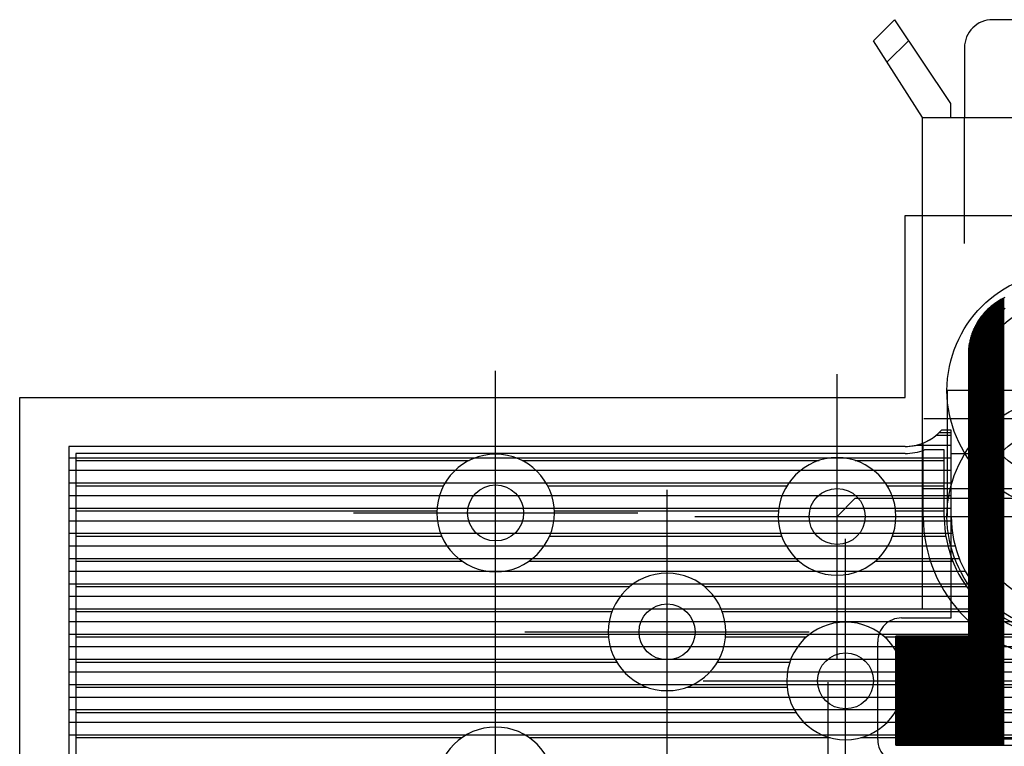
# Model space of a CAD drawing. Extents: x 25 to 291, y 23 to 136.
# Tile 92 of 147: x 25.4 to 32.43, y 122.91 to 128.1. Entities that reach past the tile are written whole.
import ezdxf

# ---------------------------------------------------------------- set-up
doc = ezdxf.new("R2010")
doc.units = 0
doc.layers.get('0').update_dxf_attribs({"linetype": 'CONTINUOUS'})
for name, color, linetype in [('copper_layer_2', 1, 'CONTINUOUS'), ('copper_layer_3', 3, 'CONTINUOUS'), ('copper_layer_bottom', 4, 'CONTINUOUS'), ('copper_layer_top', 5, 'CONTINUOUS'), ('drill_drawing', 6, 'CONTINUOUS'), ('silkscreen_top', 1, 'CONTINUOUS'), ('solder_mask_top', 1, 'CONTINUOUS')]:
    doc.layers.add(name, color=color, linetype=linetype)

# ---------------------------------------------------------------- blocks, each defined once
blk = doc.blocks.new('D20')
blk.add_circle((0, 0), 0.2)
blk = doc.blocks.new('D644')
blk.add_lwpolyline([(0.6477, 0.44958), (-0.6477, 0.44958), (-0.6477, -0.44958), (0.6477, -0.44958)], close=True)
for centre in [(0, 0.44958), (0, -0.44958)]:
    blk.add_circle(centre, 0.64999)
blk = doc.blocks.new('D647')
blk.add_lwpolyline([(0.84836, 0.44958), (-0.84836, 0.44958), (-0.84836, -0.44958), (0.84836, -0.44958)], close=True)
for centre in [(0, 0.44958), (0, -0.44958)]:
    blk.add_circle(centre, 0.85001)

msp = doc.modelspace()

# ---------------------------------------------------------------- linework, layer by layer
at = {"layer": 'copper_layer_2', "color": 1}
for points in [[(31.725171, 125.050292), (31.725171, 125.050292), (31.725171, 125.050292, 0.214551), (31.986792, 125.167894), (31.986792, 125.167894)], [(32.055118, 124.550165), (32.055118, 124.550165), (32.055118, 124.550165, 0.99969), (33.695199, 124.550165), (33.695199, 124.550165)]]:
    msp.add_lwpolyline(points, format="xyb", dxfattribs=at)
for points in [[(31.969774, 125.14986), (32.055118, 125.14986)], [(32.055118, 124.550165), (32.055118, 125.167894), (31.986792, 125.167894)], [(31.725171, 125.050292), (25.750064, 125.050292), (25.750064, 25.750064), (86.050292, 25.750064)], [(31.806706, 125.059944), (32.055118, 125.059944)], [(25.750064, 124.970028), (32.055118, 124.970028)], [(32.055118, 125.000254), (32.225044, 125.000254)], [(25.750064, 124.879858), (32.055118, 124.879858)], [(25.750064, 124.789942), (32.055118, 124.789942)], [(25.750064, 124.700025), (32.055118, 124.700025)], [(25.750064, 124.609855), (32.055118, 124.609855)], [(25.750064, 124.519939), (32.055626, 124.519939)], [(25.750064, 124.430023), (32.064008, 124.430023)], [(25.750064, 124.339853), (32.08255, 124.339853)], [(25.750064, 124.249936), (32.112014, 124.249936)], [(25.750064, 124.16002), (32.153924, 124.16002)], [(25.750064, 124.06985), (32.210566, 124.06985)], [(25.750064, 123.979934), (32.286005, 123.979934)], [(25.750064, 123.890018), (32.388875, 123.890018)], [(25.750064, 123.799848), (32.544323, 123.799848)], [(25.750064, 123.709931), (71.250191, 123.709931)], [(25.750064, 123.620015), (71.250191, 123.620015)], [(25.750064, 123.529845), (71.250191, 123.529845)], [(25.750064, 123.439929), (71.250191, 123.439929)], [(25.750064, 123.350013), (35.246888, 123.350013)], [(25.750064, 123.259843), (35.156972, 123.259843)], [(25.750064, 123.169926), (35.094996, 123.169926)], [(25.750064, 123.08001), (35.094996, 123.08001)], [(25.750064, 122.98984), (35.094996, 122.98984)]]:
    msp.add_lwpolyline(points, dxfattribs=at)
at = {"layer": 'copper_layer_3', "color": 3}
for points in [[(31.725171, 125.000254), (31.725171, 125.000254), (31.725171, 125.000254, 0.088365), (31.864364, 125.025146), (31.864364, 125.025146)], [(29.219964, 124.575311), (29.219964, 124.575311), (29.219964, 124.575311, 1), (28.380239, 124.575311), (28.380239, 124.575311), (28.380239, 124.575311, 1), (29.219964, 124.575311), (29.219964, 124.575311)], [(29.219964, 124.575311), (29.219964, 124.575311), (29.219964, 124.575311, 1), (28.380239, 124.575311), (28.380239, 124.575311), (28.380239, 124.575311, 1), (29.219964, 124.575311), (29.219964, 124.575311)], [(31.660147, 124.550165), (31.660147, 124.550165), (31.660147, 124.550165, 1), (30.819914, 124.550165), (30.819914, 124.550165), (30.819914, 124.550165, 1), (31.660147, 124.550165), (31.660147, 124.550165)], [(31.660147, 124.550165), (31.660147, 124.550165), (31.660147, 124.550165, 1), (30.819914, 124.550165), (30.819914, 124.550165), (30.819914, 124.550165, 1), (31.660147, 124.550165), (31.660147, 124.550165)], [(32.00508, 124.550165), (32.00508, 124.550165), (32.00508, 124.550165, 1), (33.744983, 124.550165), (33.744983, 124.550165)], [(30.445009, 123.725171), (30.445009, 123.725171), (30.445009, 123.725171, 1), (29.605283, 123.725171), (29.605283, 123.725171), (29.605283, 123.725171, 1), (30.445009, 123.725171), (30.445009, 123.725171)], [(30.445009, 123.725171), (30.445009, 123.725171), (30.445009, 123.725171, 1), (29.605283, 123.725171), (29.605283, 123.725171), (29.605283, 123.725171, 1), (30.445009, 123.725171), (30.445009, 123.725171)], [(31.720091, 123.375159), (31.720091, 123.375159), (31.720091, 123.375159, 1), (30.879858, 123.375159), (30.879858, 123.375159), (30.879858, 123.375159, 1), (31.720091, 123.375159), (31.720091, 123.375159)], [(31.720091, 123.375159), (31.720091, 123.375159), (31.720091, 123.375159, 1), (30.879858, 123.375159), (30.879858, 123.375159), (30.879858, 123.375159, 1), (31.720091, 123.375159), (31.720091, 123.375159)], [(29.219964, 122.625349), (29.219964, 122.625349), (29.219964, 122.625349, 1), (28.380239, 122.625349), (28.380239, 122.625349), (28.380239, 122.625349, 1), (29.219964, 122.625349), (29.219964, 122.625349)], [(29.219964, 122.625349), (29.219964, 122.625349), (29.219964, 122.625349, 1), (28.380239, 122.625349), (28.380239, 122.625349), (28.380239, 122.625349, 1), (29.219964, 122.625349), (29.219964, 122.625349)], [(33.91999, 122.17526), (33.91999, 122.17526), (33.91999, 122.17526, 1), (32.430023, 122.17526), (32.430023, 122.17526)]]:
    msp.add_lwpolyline(points, format="xyb", dxfattribs=at)
for points in [[(32.00508, 124.550165), (32.00508, 125.025146), (31.864364, 125.025146)], [(31.725171, 125.000254), (25.800102, 125.000254), (25.800102, 55.650241), (28.305817, 55.650241)], [(25.800102, 124.949962), (28.610363, 124.949962)], [(28.98984, 124.949962), (31.110998, 124.949962)], [(31.369063, 124.949962), (32.00508, 124.949962)], [(25.800102, 124.769876), (28.427991, 124.769876)], [(29.172212, 124.769876), (30.882144, 124.769876)], [(31.598171, 124.769876), (32.00508, 124.769876)], [(25.800102, 124.589789), (28.380239, 124.589789)], [(29.21971, 124.589789), (30.821946, 124.589789)], [(31.658115, 124.589789), (32.00508, 124.589789)], [(25.800102, 124.409957), (28.414021, 124.409957)], [(29.186182, 124.409957), (30.844298, 124.409957)], [(31.636017, 124.409957), (32.01651, 124.409957)], [(25.800102, 124.22987), (28.561087, 124.22987)], [(29.039116, 124.22987), (30.968504, 124.22987)], [(31.511811, 124.22987), (32.066294, 124.22987)], [(25.800102, 124.050038), (29.7587, 124.050038)], [(30.291593, 124.050038), (32.163322, 124.050038)], [(25.800102, 123.869952), (29.630683, 123.869952)], [(30.419355, 123.869952), (32.332741, 123.869952)], [(25.800102, 123.689865), (29.606553, 123.689865)], [(30.443485, 123.689865), (31.021844, 123.689865)], [(31.578359, 123.689865), (32.745745, 123.689865)], [(25.800102, 123.510033), (29.664465, 123.510033)], [(30.385573, 123.510033), (30.90221, 123.510033)], [(31.697993, 123.510033), (33.88443, 123.510033)], [(25.800102, 123.329947), (29.88316, 123.329947)], [(30.166878, 123.329947), (30.882398, 123.329947)], [(31.717551, 123.329947), (33.897638, 123.329947)], [(25.800102, 123.14986), (30.945644, 123.14986)], [(31.654559, 123.14986), (34.00635, 123.14986)], [(25.800102, 122.970028), (28.560071, 122.970028)], [(29.040132, 122.970028), (31.189992, 122.970028)], [(31.410211, 122.970028), (40.955804, 122.970028)]]:
    msp.add_lwpolyline(points, dxfattribs=at)
at = {"layer": 'copper_layer_bottom', "color": 4}
for points in [[(31.725171, 125.050292), (31.725171, 125.050292), (31.725171, 125.050292, 0.0948), (31.854966, 125.075184), (31.854966, 125.075184)], [(31.854966, 124.550165), (31.854966, 124.550165), (31.854966, 124.550165, 1), (33.895098, 124.550165), (33.895098, 124.550165)], [(34.070104, 122.17526), (34.070104, 122.17526), (34.070104, 122.17526, 1), (32.280163, 122.17526), (32.280163, 122.17526)]]:
    msp.add_lwpolyline(points, format="xyb", dxfattribs=at)
for points in [[(31.854966, 124.550165), (31.854966, 125.075184)], [(31.725171, 125.050292), (25.750064, 125.050292), (25.750064, 25.750064), (86.050292, 25.750064)], [(31.806706, 125.059944), (31.854966, 125.059944)], [(25.750064, 124.970028), (31.854966, 124.970028)], [(25.750064, 124.879858), (31.854966, 124.879858)], [(25.750064, 124.789942), (31.854966, 124.789942)], [(25.750064, 124.700025), (31.854966, 124.700025)], [(25.750064, 124.609855), (31.854966, 124.609855)], [(25.750064, 124.519939), (31.855474, 124.519939)], [(25.750064, 124.430023), (31.862078, 124.430023)], [(25.750064, 124.339853), (31.877064, 124.339853)], [(25.750064, 124.249936), (31.900178, 124.249936)], [(25.750064, 124.16002), (31.93269, 124.16002)], [(25.750064, 124.06985), (31.975362, 124.06985)], [(25.750064, 123.979934), (32.029464, 123.979934)], [(25.750064, 123.890018), (32.097536, 123.890018)], [(25.750064, 123.799848), (32.18415, 123.799848)], [(25.750064, 123.709931), (32.296927, 123.709931)], [(25.750064, 123.620015), (32.456947, 123.620015)], [(25.750064, 123.529845), (71.250191, 123.529845)], [(25.750064, 123.439929), (71.250191, 123.439929)], [(25.750064, 123.350013), (71.253747, 123.350013)], [(25.750064, 123.259843), (71.275083, 123.259843)], [(25.750064, 123.169926), (71.275083, 123.169926)], [(25.750064, 123.08001), (71.275083, 123.08001)], [(25.750064, 122.98984), (32.80442, 122.98984)]]:
    msp.add_lwpolyline(points, dxfattribs=at)
at = {"layer": 'copper_layer_top', "color": 5}
for points in [[(32.441707, 126.037084), (32.427991, 126.028448), (32.414529, 126.01905), (32.401321, 126.009398), (32.388621, 125.999238), (32.376429, 125.98857), (32.364491, 125.977394), (32.352807, 125.965964), (32.341885, 125.954026), (32.331217, 125.94158), (32.320803, 125.92888), (32.311151, 125.915926), (32.302007, 125.902464), (32.293117, 125.888748), (32.284989, 125.874524), (32.277115, 125.8603), (32.270003, 125.845568), (32.263145, 125.830582), (32.257049, 125.815596), (32.251461, 125.800356), (32.246634, 125.784608), (32.242062, 125.769114), (32.238252, 125.753112), (32.23495, 125.737109), (32.232156, 125.721107), (32.230124, 125.704851), (32.230124, 123.654559), (32.229616, 123.653035), (32.2286, 123.651765), (32.22733, 123.650749), (32.225806, 123.650241), (31.705105, 123.650241), (31.705105, 122.960122), (33.520193, 122.960122)], [(32.375159, 122.960122), (32.375159, 125.9873)], [(32.379985, 122.960122), (32.379985, 125.991618)], [(32.385065, 122.960122), (32.385065, 125.995936)], [(32.390145, 122.960122), (32.390145, 126.000254)], [(32.394971, 122.960122), (32.394971, 126.004318)], [(32.400051, 122.960122), (32.400051, 126.008382)], [(32.405131, 122.960122), (32.405131, 126.012192)], [(32.409957, 122.960122), (32.409957, 126.015748)], [(32.415037, 122.960122), (32.415037, 126.019558)], [(32.420117, 122.960122), (32.420117, 126.02286)], [(32.424943, 122.960122), (32.424943, 126.026416)], [(32.430023, 122.960122), (32.430023, 126.029718)], [(32.314961, 122.960122), (32.314961, 125.921006)], [(32.320041, 122.960122), (32.320041, 125.927864)], [(32.325121, 122.960122), (32.325121, 125.93396)], [(32.329947, 122.960122), (32.329947, 125.94031)], [(32.335027, 122.960122), (32.335027, 125.946152)], [(32.340107, 122.960122), (32.340107, 125.951994)], [(32.345187, 122.960122), (32.345187, 125.957582)], [(32.350013, 122.960122), (32.350013, 125.962916)], [(32.355093, 122.960122), (32.355093, 125.967996)], [(32.360173, 122.960122), (32.360173, 125.973076)], [(32.364999, 122.960122), (32.364999, 125.978156)], [(32.370079, 122.960122), (32.370079, 125.982728)], [(32.270003, 122.960122), (32.270003, 125.845822)], [(32.275083, 122.960122), (32.275083, 125.855982)], [(32.280163, 122.960122), (32.280163, 125.865634)], [(32.284989, 122.960122), (32.284989, 125.874778)], [(32.290069, 122.960122), (32.290069, 125.883414)], [(32.295149, 122.960122), (32.295149, 125.891542)], [(32.299975, 122.960122), (32.299975, 125.899416)], [(32.305055, 122.960122), (32.305055, 125.907036)], [(32.310135, 122.960122), (32.310135, 125.914148)], [(32.24511, 122.960122), (32.24511, 125.779528)], [(32.250191, 122.960122), (32.250191, 125.795784)], [(32.255017, 122.960122), (32.255017, 125.810008)], [(32.260097, 122.960122), (32.260097, 125.822708)], [(32.265177, 122.960122), (32.265177, 125.834646)], [(32.23495, 122.960122), (32.23495, 125.737871)], [(32.24003, 122.960122), (32.24003, 125.760732)], [(32.230124, 122.960122), (32.230124, 125.704851)], [(31.24003, 124.550165), (31.370079, 124.680213), (32.554991, 124.680213), (32.875032, 125.000254), (34.387605, 125.000254), (34.637541, 125.250191)], [(31.700025, 123.825248), (32.055118, 123.825248), (32.055118, 125.127762), (31.944882, 125.127762)], [(31.725171, 125.050292), (25.750064, 125.050292), (25.750064, 25.750064), (86.050292, 25.750064)], [(31.806706, 125.059944), (32.055118, 125.059944)], [(25.750064, 124.970028), (32.055118, 124.970028)], [(31.299975, 123.375159), (32.875032, 123.375159), (32.875032, 125.000254)], [(32.055118, 125.000254), (32.225044, 125.000254)], [(25.750064, 124.879858), (32.055118, 124.879858)], [(25.750064, 124.789942), (32.055118, 124.789942)], [(25.750064, 124.700025), (32.055118, 124.700025)], [(25.750064, 124.609855), (32.055118, 124.609855)], [(25.750064, 124.519939), (32.055118, 124.519939)], [(25.750064, 124.430023), (32.055118, 124.430023)], [(25.750064, 124.339853), (32.055118, 124.339853)], [(25.750064, 124.249936), (32.055118, 124.249936)], [(25.750064, 124.16002), (32.055118, 124.16002)], [(25.750064, 124.06985), (32.055118, 124.06985)], [(25.750064, 123.979934), (32.055118, 123.979934)], [(25.750064, 123.890018), (32.055118, 123.890018)], [(25.750064, 123.799848), (31.610871, 123.799848)], [(25.750064, 123.709931), (31.538989, 123.709931)], [(25.750064, 123.620015), (31.530099, 123.620015)], [(31.530099, 122.955296), (31.530099, 123.655321)], [(31.705105, 122.960122), (31.705105, 123.650241)], [(31.710185, 122.960122), (31.710185, 123.650241)], [(31.715011, 122.960122), (31.715011, 123.650241)], [(31.720091, 122.960122), (31.720091, 123.650241)], [(31.725171, 122.960122), (31.725171, 123.650241)], [(31.729997, 122.960122), (31.729997, 123.650241)], [(31.735077, 122.960122), (31.735077, 123.650241)], [(31.740157, 122.960122), (31.740157, 123.650241)], [(31.744983, 122.960122), (31.744983, 123.650241)], [(31.750064, 122.960122), (31.750064, 123.650241)], [(31.755144, 122.960122), (31.755144, 123.650241)], [(31.75997, 122.960122), (31.75997, 123.650241)], [(31.76505, 122.960122), (31.76505, 123.650241)], [(31.77013, 122.960122), (31.77013, 123.650241)], [(31.774956, 122.960122), (31.774956, 123.650241)], [(31.780036, 122.960122), (31.780036, 123.650241)], [(31.785116, 122.960122), (31.785116, 123.650241)], [(31.789942, 122.960122), (31.789942, 123.650241)], [(31.795022, 122.960122), (31.795022, 123.650241)], [(31.800102, 122.960122), (31.800102, 123.650241)], [(31.805182, 122.960122), (31.805182, 123.650241)], [(31.810008, 122.960122), (31.810008, 123.650241)], [(31.815088, 122.960122), (31.815088, 123.650241)], [(31.820168, 122.960122), (31.820168, 123.650241)], [(31.824994, 122.960122), (31.824994, 123.650241)], [(31.830074, 122.960122), (31.830074, 123.650241)], [(31.835154, 122.960122), (31.835154, 123.650241)], [(31.83998, 122.960122), (31.83998, 123.650241)], [(31.84506, 122.960122), (31.84506, 123.650241)], [(31.85014, 122.960122), (31.85014, 123.650241)], [(31.854966, 122.960122), (31.854966, 123.650241)], [(31.860046, 122.960122), (31.860046, 123.650241)], [(31.865126, 122.960122), (31.865126, 123.650241)], [(31.869952, 122.960122), (31.869952, 123.650241)], [(31.875032, 122.960122), (31.875032, 123.650241)], [(31.880112, 122.960122), (31.880112, 123.650241)], [(31.884938, 122.960122), (31.884938, 123.650241)], [(31.890018, 122.960122), (31.890018, 123.650241)], [(31.895098, 122.960122), (31.895098, 123.650241)], [(31.900178, 122.960122), (31.900178, 123.650241)], [(31.905004, 122.960122), (31.905004, 123.650241)], [(31.910084, 122.960122), (31.910084, 123.650241)], [(31.915164, 122.960122), (31.915164, 123.650241)], [(31.91999, 122.960122), (31.91999, 123.650241)], [(31.92507, 122.960122), (31.92507, 123.650241)], [(31.93015, 122.960122), (31.93015, 123.650241)], [(31.934976, 122.960122), (31.934976, 123.650241)], [(31.940056, 122.960122), (31.940056, 123.650241)], [(31.945136, 122.960122), (31.945136, 123.650241)], [(31.949962, 122.960122), (31.949962, 123.650241)], [(31.955042, 122.960122), (31.955042, 123.650241)], [(31.960122, 122.960122), (31.960122, 123.650241)], [(31.964948, 122.960122), (31.964948, 123.650241)], [(31.970028, 122.960122), (31.970028, 123.650241)], [(31.975108, 122.960122), (31.975108, 123.650241)], [(31.980188, 122.960122), (31.980188, 123.650241)], [(31.985014, 122.960122), (31.985014, 123.650241)], [(31.990094, 122.960122), (31.990094, 123.650241)], [(31.995174, 122.960122), (31.995174, 123.650241)], [(32, 122.960122), (32, 123.650241)], [(32.00508, 122.960122), (32.00508, 123.650241)], [(32.01016, 122.960122), (32.01016, 123.650241)], [(32.014986, 122.960122), (32.014986, 123.650241)], [(32.020066, 122.960122), (32.020066, 123.650241)], [(32.025146, 122.960122), (32.025146, 123.650241)], [(32.029972, 122.960122), (32.029972, 123.650241)], [(32.035052, 122.960122), (32.035052, 123.650241)], [(32.040132, 122.960122), (32.040132, 123.650241)], [(32.044958, 122.960122), (32.044958, 123.650241)], [(32.050038, 122.960122), (32.050038, 123.650241)], [(32.055118, 122.960122), (32.055118, 123.650241)], [(32.059944, 122.960122), (32.059944, 123.650241)], [(32.065024, 122.960122), (32.065024, 123.650241)], [(32.070104, 122.960122), (32.070104, 123.650241)], [(32.075184, 122.960122), (32.075184, 123.650241)], [(32.08001, 122.960122), (32.08001, 123.650241)], [(32.08509, 122.960122), (32.08509, 123.650241)], [(32.09017, 122.960122), (32.09017, 123.650241)], [(32.094996, 122.960122), (32.094996, 123.650241)], [(32.100076, 122.960122), (32.100076, 123.650241)], [(32.105156, 122.960122), (32.105156, 123.650241)], [(32.109982, 122.960122), (32.109982, 123.650241)], [(32.115062, 122.960122), (32.115062, 123.650241)], [(32.120142, 122.960122), (32.120142, 123.650241)], [(32.124968, 122.960122), (32.124968, 123.650241)], [(32.130048, 122.960122), (32.130048, 123.650241)], [(32.135128, 122.960122), (32.135128, 123.650241)], [(32.139954, 122.960122), (32.139954, 123.650241)], [(32.145034, 122.960122), (32.145034, 123.650241)], [(32.150114, 122.960122), (32.150114, 123.650241)], [(32.15494, 122.960122), (32.15494, 123.650241)], [(32.16002, 122.960122), (32.16002, 123.650241)], [(32.1651, 122.960122), (32.1651, 123.650241)], [(32.17018, 122.960122), (32.17018, 123.650241)], [(32.175006, 122.960122), (32.175006, 123.650241)], [(32.180086, 122.960122), (32.180086, 123.650241)], [(32.185166, 122.960122), (32.185166, 123.650241)], [(32.189992, 122.960122), (32.189992, 123.650241)], [(32.195072, 122.960122), (32.195072, 123.650241)], [(32.200152, 122.960122), (32.200152, 123.650241)], [(32.204978, 122.960122), (32.204978, 123.650241)], [(32.210058, 122.960122), (32.210058, 123.650241)], [(32.215138, 122.960122), (32.215138, 123.650241)], [(32.219964, 122.960122), (32.219964, 123.650241)], [(32.225044, 122.960122), (32.225044, 123.650241)], [(25.750064, 123.529845), (31.530099, 123.529845)], [(25.750064, 123.439929), (31.530099, 123.439929)], [(25.750064, 123.350013), (31.530099, 123.350013)], [(25.750064, 123.259843), (31.530099, 123.259843)], [(25.750064, 123.169926), (31.530099, 123.169926)], [(25.750064, 123.08001), (31.530099, 123.08001)], [(25.750064, 122.98984), (31.530099, 122.98984)]]:
    msp.add_lwpolyline(points, dxfattribs=at)
for points in [[(31.725171, 125.050292), (31.725171, 125.050292), (31.725171, 125.050292, 0.171001), (31.944882, 125.127762), (31.944882, 125.127762)], [(31.700025, 123.825248), (31.700025, 123.825248), (31.700025, 123.825248, 0.414214), (31.530099, 123.655321), (31.530099, 123.655321)], [(31.530099, 122.955296), (31.530099, 122.955296), (31.530099, 122.955296, 0.21423), (31.587503, 122.827788), (31.587503, 122.827788)]]:
    msp.add_lwpolyline(points, format="xyb", dxfattribs=at)
at = {"layer": 'drill_drawing', "color": 6}
for points in [[(25.400051, 25.400051), (25.400051, 125.400305), (31.725171, 125.400305), (31.725171, 126.700279), (39.474981, 126.700279), (39.474981, 125.400305), (71.600203, 125.400305), (71.600203, 123.400305), (79.200152, 123.400305), (79.200152, 125.400305), (86.400051, 125.400305), (86.400051, 25.400051), (25.400051, 25.400051)], [(28.800102, 123.559309), (28.800102, 125.591313)], [(31.24003, 123.534163), (31.24003, 125.566167)], [(31.85903, 125.250191), (33.891034, 125.250191)], [(30.025146, 122.709169), (30.025146, 124.741173)], [(31.85903, 124.750318), (33.891034, 124.750318)], [(27.7841, 124.575311), (29.816104, 124.575311)], [(30.224028, 124.550165), (32.256033, 124.550165)], [(31.299975, 122.359157), (31.299975, 124.391161)], [(29.009144, 123.725171), (31.041148, 123.725171)], [(28.800102, 121.609347), (28.800102, 123.641351)], [(30.283973, 123.375159), (32.315977, 123.375159)], [(31.175006, 121.334265), (31.175006, 123.366269)]]:
    msp.add_lwpolyline(points, dxfattribs=at)
at = {"layer": 'silkscreen_top', "color": 1}
for points in [[(31.85014, 127.400305), (31.500127, 127.950216), (31.649987, 128.10033), (32.050038, 127.500381), (32.050038, 127.400305)], [(31.599949, 127.800356), (31.750064, 127.950216)], [(31.85014, 123.890272), (31.85014, 127.400305), (39.350013, 127.400305), (39.350013, 123.8603)], [(32.150114, 126.500127), (32.150114, 127.400305)]]:
    msp.add_lwpolyline(points, dxfattribs=at)
msp.add_lwpolyline([(35.599949, 128.10033), (32.350013, 128.10033), (32.350013, 128.10033), (32.350013, 128.10033, 0.415111), (32.150114, 127.900178), (32.150114, 127.400305)], format="xyb", dxfattribs=at)
at = {"layer": 'solder_mask_top', "color": 1}
for points in [[(32.438151, 126.114808), (32.423165, 126.107442), (32.408687, 126.099568), (32.394463, 126.091186), (32.380493, 126.082296), (32.367031, 126.072898), (32.353823, 126.062992), (32.340869, 126.052832), (32.328423, 126.04191), (32.316231, 126.030734), (32.304547, 126.01905), (32.293371, 126.006858), (32.282449, 125.994412), (32.272289, 125.981712)], [(32.350013, 122.915164), (32.350013, 126.060198)], [(32.355093, 122.915164), (32.355093, 126.064008)], [(32.360173, 122.915164), (32.360173, 126.067818)], [(32.364999, 122.915164), (32.364999, 126.071628)], [(32.370079, 122.915164), (32.370079, 126.075184)], [(32.375159, 122.915164), (32.375159, 126.078486)], [(32.379985, 122.915164), (32.379985, 126.082042)], [(32.385065, 122.915164), (32.385065, 126.08509)], [(32.390145, 122.915164), (32.390145, 126.088392)], [(32.394971, 122.915164), (32.394971, 126.09144)], [(32.400051, 122.915164), (32.400051, 126.094488)], [(32.405131, 122.915164), (32.405131, 126.097536)], [(32.409957, 122.915164), (32.409957, 126.10033)], [(32.415037, 122.915164), (32.415037, 126.103124)], [(32.420117, 122.915164), (32.420117, 126.105664)], [(32.424943, 122.915164), (32.424943, 126.108204)], [(32.430023, 122.915164), (32.430023, 126.110744)], [(32.280163, 122.915164), (32.280163, 125.991364)], [(32.284989, 122.915164), (32.284989, 125.99746)], [(32.290069, 122.915164), (32.290069, 126.003048)], [(32.295149, 122.915164), (32.295149, 126.00889)], [(32.299975, 122.915164), (32.299975, 126.014224)], [(32.305055, 122.915164), (32.305055, 126.019558)], [(32.310135, 122.915164), (32.310135, 126.024384)], [(32.314961, 122.915164), (32.314961, 126.029464)], [(32.320041, 122.915164), (32.320041, 126.03429)], [(32.325121, 122.915164), (32.325121, 126.038862)], [(32.329947, 122.915164), (32.329947, 126.043434)], [(32.335027, 122.915164), (32.335027, 126.047752)], [(32.340107, 122.915164), (32.340107, 126.05207)], [(32.345187, 122.915164), (32.345187, 126.056134)], [(32.272289, 125.981712), (32.262383, 125.96825), (32.252985, 125.954788), (32.244094, 125.940818), (32.235712, 125.926594), (32.227838, 125.912116), (32.220472, 125.897384), (32.213868, 125.882144), (32.207518, 125.866904), (32.20193, 125.85141), (32.19685, 125.835662), (32.192278, 125.819914), (32.188468, 125.803658), (32.184912, 125.787656), (32.182118, 125.7714), (32.180086, 125.75489), (32.180086, 123.699517), (32.179578, 123.697993), (32.178562, 123.696723), (32.177292, 123.695707), (32.175768, 123.695199), (31.660147, 123.695199), (31.660147, 122.915164), (33.569977, 122.915164)], [(32.230124, 122.915164), (32.230124, 125.91618)], [(32.23495, 122.915164), (32.23495, 125.925324)], [(32.24003, 122.915164), (32.24003, 125.93396)], [(32.24511, 122.915164), (32.24511, 125.942342)], [(32.250191, 122.915164), (32.250191, 125.950216)], [(32.255017, 122.915164), (32.255017, 125.957836)], [(32.260097, 122.915164), (32.260097, 125.964948)], [(32.265177, 122.915164), (32.265177, 125.97206)], [(32.270003, 122.915164), (32.270003, 125.978664)], [(32.275083, 122.915164), (32.275083, 125.985014)], [(32.204978, 122.915164), (32.204978, 125.860046)], [(32.210058, 122.915164), (32.210058, 125.873)], [(32.215138, 122.915164), (32.215138, 125.884938)], [(32.219964, 122.915164), (32.219964, 125.896114)], [(32.225044, 122.915164), (32.225044, 125.906274)], [(32.185166, 122.915164), (32.185166, 125.78791)], [(32.189992, 122.915164), (32.189992, 125.81077)], [(32.195072, 122.915164), (32.195072, 125.829566)], [(32.200152, 122.915164), (32.200152, 125.845568)], [(32.180086, 122.915164), (32.180086, 125.75489)], [(31.660147, 122.915164), (31.660147, 123.695199)], [(31.664973, 122.915164), (31.664973, 123.695199)], [(31.670053, 122.915164), (31.670053, 123.695199)], [(31.675133, 122.915164), (31.675133, 123.695199)], [(31.679959, 122.915164), (31.679959, 123.695199)], [(31.685039, 122.915164), (31.685039, 123.695199)], [(31.690119, 122.915164), (31.690119, 123.695199)], [(31.694945, 122.915164), (31.694945, 123.695199)], [(31.700025, 122.915164), (31.700025, 123.695199)], [(31.705105, 122.915164), (31.705105, 123.695199)], [(31.710185, 122.915164), (31.710185, 123.695199)], [(31.715011, 122.915164), (31.715011, 123.695199)], [(31.720091, 122.915164), (31.720091, 123.695199)], [(31.725171, 122.915164), (31.725171, 123.695199)], [(31.729997, 122.915164), (31.729997, 123.695199)], [(31.735077, 122.915164), (31.735077, 123.695199)], [(31.740157, 122.915164), (31.740157, 123.695199)], [(31.744983, 122.915164), (31.744983, 123.695199)], [(31.750064, 122.915164), (31.750064, 123.695199)], [(31.755144, 122.915164), (31.755144, 123.695199)], [(31.75997, 122.915164), (31.75997, 123.695199)], [(31.76505, 122.915164), (31.76505, 123.695199)], [(31.77013, 122.915164), (31.77013, 123.695199)], [(31.774956, 122.915164), (31.774956, 123.695199)], [(31.780036, 122.915164), (31.780036, 123.695199)], [(31.785116, 122.915164), (31.785116, 123.695199)], [(31.789942, 122.915164), (31.789942, 123.695199)], [(31.795022, 122.915164), (31.795022, 123.695199)], [(31.800102, 122.915164), (31.800102, 123.695199)], [(31.805182, 122.915164), (31.805182, 123.695199)], [(31.810008, 122.915164), (31.810008, 123.695199)], [(31.815088, 122.915164), (31.815088, 123.695199)], [(31.820168, 122.915164), (31.820168, 123.695199)], [(31.824994, 122.915164), (31.824994, 123.695199)], [(31.830074, 122.915164), (31.830074, 123.695199)], [(31.835154, 122.915164), (31.835154, 123.695199)], [(31.83998, 122.915164), (31.83998, 123.695199)], [(31.84506, 122.915164), (31.84506, 123.695199)], [(31.85014, 122.915164), (31.85014, 123.695199)], [(31.854966, 122.915164), (31.854966, 123.695199)], [(31.860046, 122.915164), (31.860046, 123.695199)], [(31.865126, 122.915164), (31.865126, 123.695199)], [(31.869952, 122.915164), (31.869952, 123.695199)], [(31.875032, 122.915164), (31.875032, 123.695199)], [(31.880112, 122.915164), (31.880112, 123.695199)], [(31.884938, 122.915164), (31.884938, 123.695199)], [(31.890018, 122.915164), (31.890018, 123.695199)], [(31.895098, 122.915164), (31.895098, 123.695199)], [(31.900178, 122.915164), (31.900178, 123.695199)], [(31.905004, 122.915164), (31.905004, 123.695199)], [(31.910084, 122.915164), (31.910084, 123.695199)], [(31.915164, 122.915164), (31.915164, 123.695199)], [(31.91999, 122.915164), (31.91999, 123.695199)], [(31.92507, 122.915164), (31.92507, 123.695199)], [(31.93015, 122.915164), (31.93015, 123.695199)], [(31.934976, 122.915164), (31.934976, 123.695199)], [(31.940056, 122.915164), (31.940056, 123.695199)], [(31.945136, 122.915164), (31.945136, 123.695199)], [(31.949962, 122.915164), (31.949962, 123.695199)], [(31.955042, 122.915164), (31.955042, 123.695199)], [(31.960122, 122.915164), (31.960122, 123.695199)], [(31.964948, 122.915164), (31.964948, 123.695199)], [(31.970028, 122.915164), (31.970028, 123.695199)], [(31.975108, 122.915164), (31.975108, 123.695199)], [(31.980188, 122.915164), (31.980188, 123.695199)], [(31.985014, 122.915164), (31.985014, 123.695199)], [(31.990094, 122.915164), (31.990094, 123.695199)], [(31.995174, 122.915164), (31.995174, 123.695199)], [(32, 122.915164), (32, 123.695199)], [(32.00508, 122.915164), (32.00508, 123.695199)], [(32.01016, 122.915164), (32.01016, 123.695199)], [(32.014986, 122.915164), (32.014986, 123.695199)], [(32.020066, 122.915164), (32.020066, 123.695199)], [(32.025146, 122.915164), (32.025146, 123.695199)], [(32.029972, 122.915164), (32.029972, 123.695199)], [(32.035052, 122.915164), (32.035052, 123.695199)], [(32.040132, 122.915164), (32.040132, 123.695199)], [(32.044958, 122.915164), (32.044958, 123.695199)], [(32.050038, 122.915164), (32.050038, 123.695199)], [(32.055118, 122.915164), (32.055118, 123.695199)], [(32.059944, 122.915164), (32.059944, 123.695199)], [(32.065024, 122.915164), (32.065024, 123.695199)], [(32.070104, 122.915164), (32.070104, 123.695199)], [(32.075184, 122.915164), (32.075184, 123.695199)], [(32.08001, 122.915164), (32.08001, 123.695199)], [(32.08509, 122.915164), (32.08509, 123.695199)], [(32.09017, 122.915164), (32.09017, 123.695199)], [(32.094996, 122.915164), (32.094996, 123.695199)], [(32.100076, 122.915164), (32.100076, 123.695199)], [(32.105156, 122.915164), (32.105156, 123.695199)], [(32.109982, 122.915164), (32.109982, 123.695199)], [(32.115062, 122.915164), (32.115062, 123.695199)], [(32.120142, 122.915164), (32.120142, 123.695199)], [(32.124968, 122.915164), (32.124968, 123.695199)], [(32.130048, 122.915164), (32.130048, 123.695199)], [(32.135128, 122.915164), (32.135128, 123.695199)], [(32.139954, 122.915164), (32.139954, 123.695199)], [(32.145034, 122.915164), (32.145034, 123.695199)], [(32.150114, 122.915164), (32.150114, 123.695199)], [(32.15494, 122.915164), (32.15494, 123.695199)], [(32.16002, 122.915164), (32.16002, 123.695199)], [(32.1651, 122.915164), (32.1651, 123.695199)], [(32.17018, 122.915164), (32.17018, 123.695199)], [(32.175006, 122.915164), (32.175006, 123.695199)]]:
    msp.add_lwpolyline(points, dxfattribs=at)

# ---------------------------------------------------------------- block references
at = {"layer": 'copper_layer_2'}
for name, p in [('D644', (32.875032, 125.000254)), ('D20', (28.800102, 124.575311)), ('D20', (31.24003, 124.550165)), ('D20', (30.025146, 123.725171)), ('D20', (31.299975, 123.375159))]:
    msp.add_blockref(name, p, dxfattribs=at)
at = {"layer": 'copper_layer_bottom'}
for name, p in [('D647', (32.875032, 125.000254)), ('D20', (28.800102, 124.575311)), ('D20', (31.24003, 124.550165)), ('D20', (30.025146, 123.725171)), ('D20', (31.299975, 123.375159))]:
    msp.add_blockref(name, p, dxfattribs=at)
at = {"layer": 'copper_layer_top'}
for name, p in [('D644', (32.875032, 125.000254)), ('D20', (28.800102, 124.575311)), ('D20', (31.24003, 124.550165)), ('D20', (30.025146, 123.725171)), ('D20', (31.299975, 123.375159))]:
    msp.add_blockref(name, p, dxfattribs=at)

doc.saveas('drawing.dxf')
